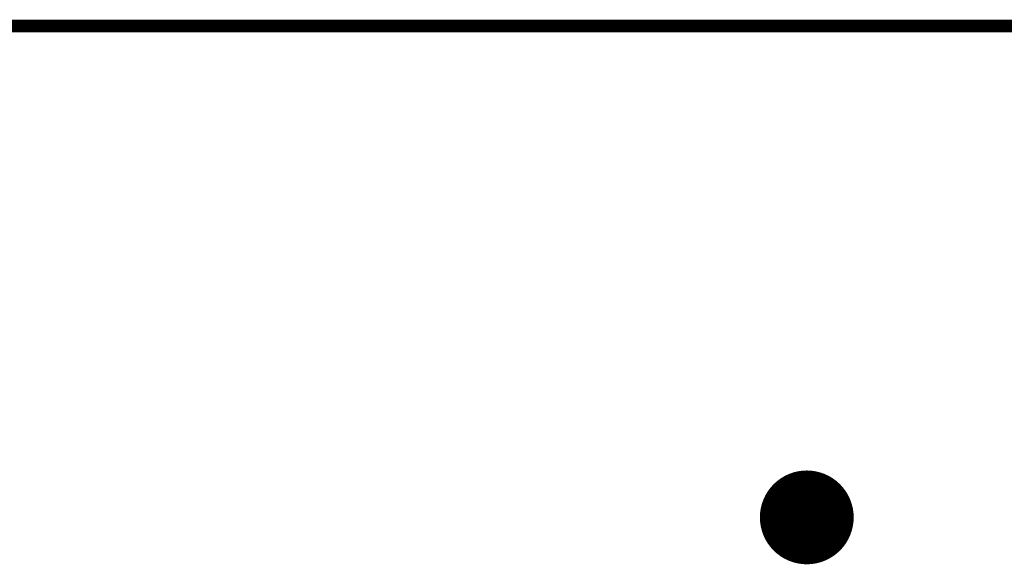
# Model space of a CAD drawing. Header units: millimetres. Extents: x 62 to 363, y 42 to 391.
# Tile 54 of 216: x 142 to 162, y 124 to 135. Entities that reach past the tile are written whole.
import ezdxf

# ---------------------------------------------------------------- set-up
doc = ezdxf.new("R2010")
doc.units = ezdxf.units.MM
doc.layers.add('Mechanical8', color=56, linetype='Continuous')
doc.layers.add('PadHoleLayer', color=156, linetype='Continuous')

# ---------------------------------------------------------------- blocks, each defined once
blk = doc.blocks.new('SAMTEC_SEAM8_40_S02_0_S_10_2_GP_K_HP_1876')
at = {"layer": 'Mechanical8'}
for points, const_width in [([(-19.95, 0, 1), (-21.75, 0, 1)], 0.1), ([(-20.875, 0.5, 1), (-20.825, 0.5, 1)], 0.05), ([(-21.775, 0, 1), (-21.725, 0, 1)], 0.05), ([(-21.375, 0, 1), (-21.325, 0, 1)], 0.05), ([(-20.875, 0, 1), (-20.825, 0, 1)], 0.05), ([(-20.875, 0, 1), (-20.825, 0, 1)], 0.05), ([(-20.875, 0, 1), (-20.825, 0, 1)], 0.05), ([(-20.875, 0, 1), (-20.825, 0, 1)], 0.05), ([(-20.375, 0, 1), (-20.325, 0, 1)], 0.05), ([(-19.975, 0, 1), (-19.925, 0, 1)], 0.05), ([(-20.875, -0.5, 1), (-20.825, -0.5, 1)], 0.05)]:
    blk.add_lwpolyline(points, format="xyb", close=True, dxfattribs=dict(at, const_width=const_width))
at = {"layer": 'Mechanical8', "const_width": 0.1}
for points in [[(-20.85, 0), (-20.85, 0.5)], [(-20.85, 0), (-21.35, 0)], [(-20.35, 0), (-20.85, 0)], [(-20.85, -0.5), (-20.85, 0)]]:
    blk.add_lwpolyline(points, dxfattribs=at)
at = {"layer": 'PadHoleLayer', "const_width": 0.9}
blk.add_lwpolyline([(-21.3, 0, 1), (-20.4, 0, 1)], format="xyb", close=True, dxfattribs=at)

msp = doc.modelspace()

# ---------------------------------------------------------------- linework, layer by layer
at = {"layer": 'Mechanical8', "const_width": 0.254}
msp.add_lwpolyline([(66.2, 134.6), (362.2, 134.6)], dxfattribs=at)

# ---------------------------------------------------------------- block references
at = {"rotation": 270}
msp.add_blockref('SAMTEC_SEAM8_40_S02_0_S_10_2_GP_K_HP_1876', (157.538, 103.8), dxfattribs=at)

doc.saveas('drawing.dxf')
